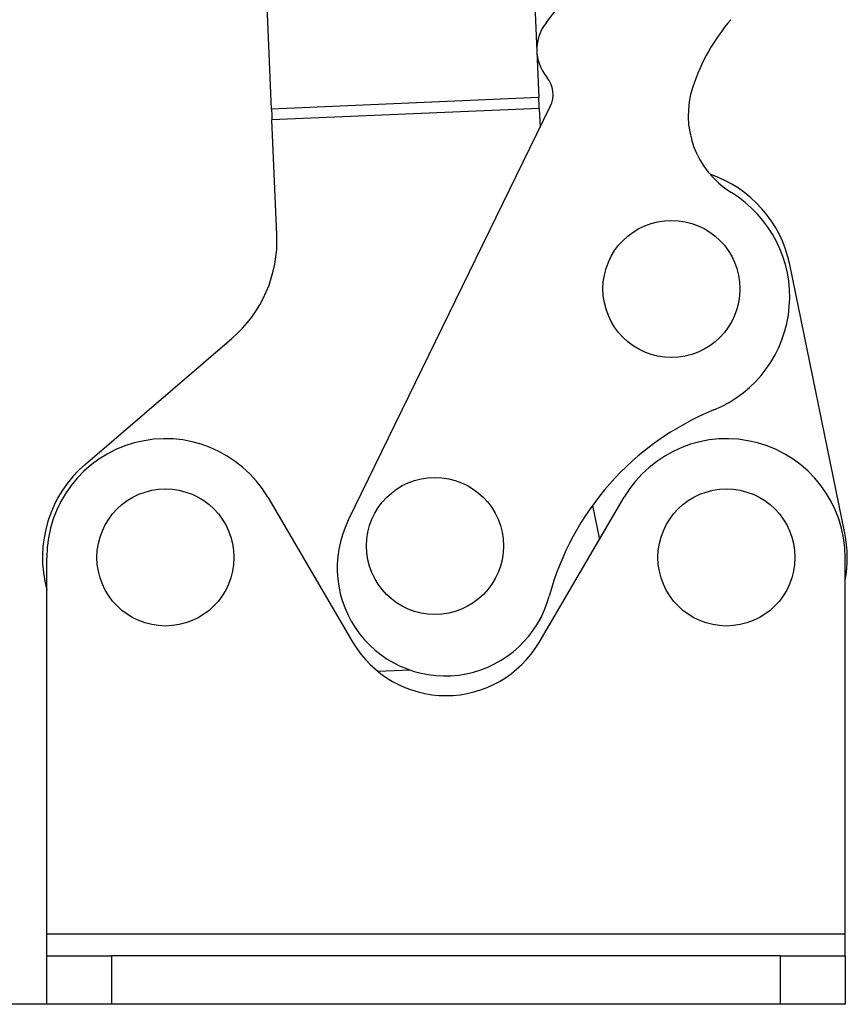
# Model space of a CAD drawing. Extents: x 40 to 416, y 11 to 279.
# Tile 2 of 39: x 111 to 149, y 11 to 57. Entities that reach past the tile are written whole.
import ezdxf

# ---------------------------------------------------------------- set-up
doc = ezdxf.new("R2010")
doc.units = 0
doc.layers.get('0').update_dxf_attribs({"linetype": 'CONTINUOUS'})
doc.styles.add('SLDTEXTSTYLE0', font='TXT', dxfattribs={"width": 0.75})
doc.dimstyles.new('SLDDIMSTYLE3', dxfattribs={"dimtxt": 3.5, "dimasz": 3.302, "dimexe": 0, "dimexo": 0.0625, "dimgap": 0.875, "dimtad": 1, "dimdec": 4, "dimzin": 12, "dimtxsty": 'SLDTEXTSTYLE0', "dimsah": 1, "dimcen": 0.09, "dimazin": 3, "dimtfac": 1, "dimtdec": 0, "dimtofl": 0, "dimtmove": 0, "dimatfit": 3, "dimtolj": 1, "dimtzin": 12})

# ---------------------------------------------------------------- blocks, each defined once
blk = doc.blocks.new('_D_10')
at = {"color": 179, "linetype": 'CONTINUOUS'}
blk.add_line((113.759, 11.145), (62.645, 11.145), dxfattribs=at)
blk.add_arc((123.952, 11.145), 60.308, 92.45761, 180, dxfattribs=at)
for points in [[(121.366, 71.397), (118.037, 71.672), (118.108, 70.659)], [(63.645, 11.145), (64.243, 14.432), (63.227, 14.46)]]:
    blk.add_solid(points, dxfattribs=at)
at = {"color": 179, "linetype": 'CONTINUOUS', "insert": (83.34, 61.906, 0.1), "char_height": 3.5, "attachment_point": 1, "rotation": 34.3031, "style": 'SLDTEXTSTYLE0'}
blk.add_mtext('88°', dxfattribs=at)

msp = doc.modelspace()

# ---------------------------------------------------------------- linework, layer by layer
at = {"color": 7, "linetype": 'CONTINUOUS'}
for p, q in [((134.33956, 58.30827), (134.56093, 53.15045)), ((122.17233, 52.61873), (121.95096, 57.77655)), ((134.56093, 53.15045), (122.17233, 52.61873)), ((134.58237, 52.65091), (122.19377, 52.11919)), ((125.72572, 33.55341), (135.09454, 52.7379)), ((134.58237, 52.65091), (134.62031, 51.76683)), ((122.42215, 46.79813), (122.19377, 52.11919)), ((148.74458, 32.96945), (146.19505, 45.41091)), ((113.54981, 36.17364), (120.33165, 41.98465)), ((122.0009, 34.63101), (125.94739, 27.91274)), ((134.56978, 27.91274), (138.51627, 34.63101)), ((137.04878, 34.25315), (137.37091, 32.68121)), ((111.75859, 14.39525), (111.75859, 31.84525)), ((148.75859, 14.39525), (148.75859, 31.84525)), ((128.60458, 26.62697), (127.10802, 26.56274)), ((148.75859, 14.39525), (111.75859, 14.39525)), ((111.75859, 13.39525), (111.75859, 14.39525)), ((148.75859, 13.39525), (148.75859, 14.39525)), ((111.75859, 11.14525), (111.75859, 13.39525)), ((111.75859, 13.39525), (114.75859, 13.39525)), ((114.75859, 13.39525), (114.75859, 11.14525)), ((145.75859, 13.39525), (114.75859, 13.39525)), ((145.75859, 11.14525), (145.75859, 13.39525)), ((145.75859, 13.39525), (148.75859, 13.39525)), ((148.75859, 13.39525), (148.75859, 11.14525)), ((114.75859, 11.14525), (111.75859, 11.14525)), ((145.75859, 11.14525), (114.75859, 11.14525)), ((148.75859, 11.14525), (145.75859, 11.14525))]:
    msp.add_line(p, q, dxfattribs=at)
at = {"color": 7, "linetype": 'CONTINUOUS', "flags": 128}
for points in [[(134.58237, 52.65091), (134.57957, 52.71625), (134.57677, 52.78131), (134.574, 52.84582), (134.57127, 52.90949), (134.56859, 52.97205), (134.56596, 53.03324), (134.5634, 53.09279), (134.56093, 53.15045)], [(122.17233, 52.61873), (122.17481, 52.56108), (122.17737, 52.50153), (122.17999, 52.44034), (122.18268, 52.37778), (122.18541, 52.3141), (122.18818, 52.2496), (122.19097, 52.18454), (122.19377, 52.11919)]]:
    msp.add_lwpolyline(points, dxfattribs=at)
at = {"color": 7, "linetype": 'CONTINUOUS'}
for centre in [(140.70905, 44.28671), (129.74709, 32.38125), (117.25859, 31.84525), (143.25859, 31.84525)]:
    msp.add_circle(centre, 3.175, dxfattribs=at)
for centre, radius, start, end in [((66.20282, 112.11637), 88.31274, 321.0788906, 328.6057001), ((136.46719, 55.37741), 2, 141.078891, 219.792606), ((150.49283, 50.721), 9.26968, 139.367923, 161.595414), ((133.9622, 53.29088), 1.26015, 333.971238, 39.792606), ((145.67175, 52.32519), 4.18871, 161.595414, 238.507253), ((140.70905, 44.28671), 5.6, 11.580866, 71.392212), ((140.52383, 43.92217), 5.66582, 292.246175, 58.507253), ((116.42767, 46.54085), 6, 310.591585, 2.457609), ((147.59047, 26.64573), 13, 112.246175, 164.819237), ((117.25859, 31.84525), 5.5, 30.43112, 180), ((143.25859, 31.84525), 5.5, 0, 149.56888), ((117.25859, 31.84525), 5.7, 130.591585, 195.222757), ((130.21858, 31.3593), 5, 153.971238, 344.819237), ((143.25859, 31.84525), 5.6, 349.155937, 11.580866), ((130.25859, 30.44525), 5, 210.43112, 329.56888)]:
    msp.add_arc(centre, radius, start, end, dxfattribs=at)

# ---------------------------------------------------------------- dimensions: what is measured, and where the dimension line sits
at = {"color": 179, "linetype": 'CONTINUOUS'}
dim = msp.add_angular_dim_2l(base=(80.40369, 52.86492), line1=((114.75859, 11.14525), (145.75859, 11.14525)), line2=((122.42215, 46.79813), (120.42276, 93.38264)), dimstyle='SLDDIMSTYLE3', dxfattribs=at)
dim.commit()
dim.dimension.update_dxf_attribs({"geometry": '_D_10', "text_midpoint": (89.96468, 60.96346), "dimtype": 162})

doc.saveas('drawing.dxf')
